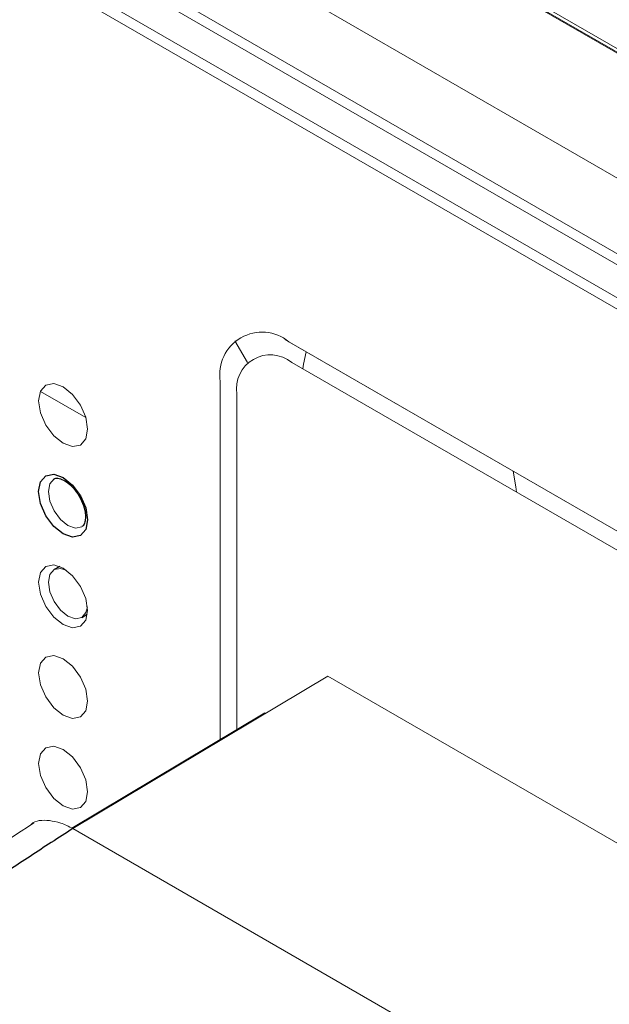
# Paper-space layout '_Isometric' of a CAD drawing. Header units: millimetres. Extents: x -1342 to 1339, y -551 to 2740.
# Tile 52 of 90: x 381 to 403, y 372 to 408. Entities that reach past the tile are written whole.
import ezdxf

# ---------------------------------------------------------------- set-up
doc = ezdxf.new("R2010")
doc.units = ezdxf.units.MM

psp = doc.layouts.new('_Isometric')

# ---------------------------------------------------------------- linework, layer by layer
at = {"color": 144, "linetype": 'Continuous', "lineweight": 18}
for p, q in [((482.226, 360.779), (366.402, 427.643)), ((366.544, 427.725), (482.226, 360.942)), ((482.226, 360.814), (368.173, 426.656)), ((364.262, 424.374), (483.141, 355.747)), ((361.902, 423.012), (482.08, 353.634)), ((481.836, 353.374), (361.658, 422.752)), ((361.141, 421.861), (481.324, 352.48)), ((481.22, 352.132), (361.037, 421.512)), ((389.593, 395.416), (389.138, 396.204)), ((451.321, 361.391), (390.936, 396.251)), ((391.082, 396.171), (451.175, 361.481)), ((451.075, 360.849), (391.183, 395.424)), ((388.608, 381.845), (388.608, 394.742)), ((382.127, 394.378), (383.762, 393.434)), ((389.205, 394.282), (389.205, 388.569)), ((389.205, 388.569), (389.206, 388.568)), ((389.205, 388.505), (389.205, 382.202)), ((392.49, 384.12), (383.298, 378.628)), ((447.806, 352.187), (392.49, 384.12)), ((383.257, 378.646), (390.209, 382.802)), ((390.209, 382.802), (390.209, 382.757)), ((438.453, 346.787), (383.298, 378.628))]:
    psp.add_line(p, q, dxfattribs=at)
at = {"color": 7, "linetype": 'Continuous', "lineweight": 25}
for p, q in [((382.827, 388.071), (382.627, 387.961)), ((383.622, 386.236), (383.818, 386.355))]:
    psp.add_line(p, q, dxfattribs=at)
at = {"color": 144, "linetype": 'Continuous', "lineweight": 18, "flags": 128}
for points in [[(391.705, 395.807), (391.608, 395.361), (391.585, 395.191)], [(383.826, 393.019), (383.759, 392.668), (383.568, 392.448), (383.282, 392.393), (382.945, 392.51), (382.608, 392.782), (382.322, 393.168), (382.131, 393.608), (382.064, 394.036), (382.131, 394.386), (382.322, 394.606), (382.608, 394.662), (382.945, 394.544), (383.282, 394.272), (383.568, 393.887), (383.759, 393.447), (383.826, 393.019)], [(399.283, 390.747), (399.261, 390.944), (399.164, 391.501)], [(382.624, 391.225), (382.621, 391.224), (382.468, 391.048), (382.414, 390.768), (382.468, 390.426), (382.621, 390.074), (382.849, 389.766), (383.119, 389.548), (383.388, 389.455), (383.616, 389.499), (383.625, 389.504)], [(383.826, 386.486), (383.759, 386.136), (383.568, 385.916), (383.282, 385.861), (382.945, 385.978), (382.608, 386.25), (382.322, 386.635), (382.131, 387.075), (382.064, 387.503), (382.131, 387.854), (382.322, 388.074), (382.608, 388.129), (382.945, 388.012), (383.282, 387.74), (383.568, 387.355), (383.759, 386.914), (383.826, 386.486)], [(383.051, 387.944), (382.849, 388.002), (382.621, 387.958), (382.468, 387.782), (382.414, 387.502), (382.468, 387.16), (382.621, 386.808), (382.849, 386.5), (383.119, 386.282), (383.388, 386.189), (383.616, 386.233), (383.769, 386.409), (383.819, 386.612)], [(383.826, 383.22), (383.759, 382.87), (383.568, 382.65), (383.282, 382.594), (382.945, 382.712), (382.608, 382.984), (382.322, 383.369), (382.131, 383.809), (382.064, 384.237), (382.131, 384.588), (382.322, 384.808), (382.608, 384.863), (382.945, 384.746), (383.282, 384.474), (383.568, 384.088), (383.759, 383.648), (383.826, 383.22)], [(383.826, 379.954), (383.759, 379.604), (383.568, 379.384), (383.282, 379.328), (382.945, 379.445), (382.608, 379.717), (382.322, 380.103), (382.131, 380.543), (382.064, 380.971), (382.131, 381.322), (382.322, 381.541), (382.608, 381.597), (382.945, 381.48), (383.282, 381.208), (383.568, 380.822), (383.759, 380.382), (383.826, 379.954)]]:
    psp.add_lwpolyline(points, dxfattribs=at)
at = {"color": 7, "linetype": 'Continuous', "lineweight": 25, "flags": 128}
psp.add_lwpolyline([(383.826, 389.753), (383.759, 389.402), (383.568, 389.182), (383.282, 389.127), (382.945, 389.244), (382.608, 389.516), (382.322, 389.901), (382.131, 390.342), (382.064, 390.77), (382.131, 391.12), (382.322, 391.34), (382.608, 391.395), (382.945, 391.278), (383.282, 391.006), (383.568, 390.621), (383.759, 390.181), (383.826, 389.753)], dxfattribs=at)
at = {"color": 144, "linetype": 'Continuous', "lineweight": 18}
for centre, radius, start, end in [((390.116, 394.987), 1.528, 50.7928, 189.218), ((390.411, 394.477), 1.221, 50.7967, 189.214), ((391.857, 388.505), 2.652, 178.6295, 180.0047)]:
    psp.add_arc(centre, radius, start, end, dxfattribs=at)
at = {"color": 7, "linetype": 'Continuous', "lineweight": 25}
for points, knots in [([(293.899, -11.39), (292.016, -14.792), (288.329, -21.453), (283.679, -31.633), (279.739, -41.603), (276.483, -51.35), (273.492, -62.003), (270.934, -73.458), (268.94, -85.573), (267.647, -96.978), (266.915, -107.63), (266.622, -117.497), (266.667, -127.015), (267.003, -136.053), (267.568, -144.479), (268.234, -151.714), (268.891, -157.545), (269.474, -162.097), (269.948, -165.491), (270.328, -168.055), (270.642, -170.093), (270.975, -172.18), (271.425, -174.887), (272.054, -178.484), (272.907, -183.065), (274.028, -188.661), (275.433, -195.143), (277.074, -202.118), (278.886, -209.258), (280.826, -216.388), (283.52, -225.677), (287.124, -237.089), (291.82, -250.566), (296.91, -263.954), (302.286, -277.03), (307.756, -289.441), (313.1, -300.859), (318.181, -311.165), (322.911, -320.343), (327.245, -328.441), (330.487, -334.304), (332.843, -338.48), (334.58, -341.523), (336.682, -345.157), (339.233, -349.495), (342.25, -354.53), (345.65, -360.08), (349.259, -365.837), (352.914, -371.535), (356.552, -377.081), (360.168, -382.476), (365.499, -390.264), (372.517, -400.16), (381.221, -411.854), (389.634, -422.649), (397.149, -431.881), (403.67, -439.603), (409.122, -445.867), (414.055, -451.383), (418.477, -456.206), (422.371, -460.36), (425.745, -463.888), (428.901, -467.133), (432.296, -470.565), (436.381, -474.61), (441.31, -479.367), (447.109, -484.791), (453.751, -490.774), (461.551, -497.495), (470.533, -504.818), (480.772, -512.599), (491.928, -520.385), (502.577, -527.075), (512.459, -532.634), (521.116, -537.004), (529.577, -540.762), (537.523, -543.81), (544.87, -546.189), (551.621, -547.979), (557.78, -549.261), (563.352, -550.116), (568.349, -550.621), (573.015, -550.863), (577.741, -550.874), (582.876, -550.595), (588.468, -549.917), (594.335, -548.748), (599.632, -547.23), (604.047, -545.626), (607.779, -544.045), (611.694, -542.134), (616.267, -539.551), (620.989, -536.418), (625.48, -532.954), (629.293, -529.632), (632.697, -526.348), (635.902, -522.957), (638.776, -519.633), (641.417, -516.336), (643.888, -513.038), (646.459, -509.357), (649.115, -505.263), (651.843, -500.725), (654.626, -495.714), (657.326, -490.439), (659.645, -485.537), (661.488, -481.391), (662.86, -478.153), (663.922, -475.552), (664.695, -473.605), (665.289, -472.075), (665.996, -470.228), (667.001, -467.531), (668.306, -463.883), (670.541, -457.336), (673.458, -447.979), (676.423, -437.171), (678.877, -427.258), (680.935, -418.198), (682.966, -408.414), (684.959, -397.859), (686.898, -386.495), (688.771, -374.285), (690.368, -362.617), (691.728, -351.627), (692.872, -341.515), (693.915, -331.393), (694.82, -321.746), (695.536, -313.425), (696.096, -306.433), (696.528, -300.697), (696.884, -295.731), (697.169, -291.554), (697.39, -288.181), (697.559, -285.536), (697.683, -283.533), (697.779, -281.966), (697.854, -280.714), (697.921, -279.601), (697.984, -278.518), (698.052, -277.358), (698.178, -275.151), (698.375, -271.619), (698.634, -266.712), (698.911, -261.127), (699.199, -254.913), (699.499, -247.886), (699.806, -239.963), (700.111, -231.113), (700.405, -221.295), (700.672, -210.563), (700.92, -198.75), (701.124, -185.944), (701.276, -172.107), (701.363, -157.592), (701.381, -142.419), (701.327, -126.613), (701.194, -109.822), (700.972, -92.024), (700.656, -73.199), (700.248, -53.736), (699.747, -33.658), (699.155, -12.991), (698.46, 8.645), (697.658, 31.26), (696.801, 53.476), (695.906, 75.191), (694.992, 96.207), (694.017, 117.603), (692.994, 139.165), (691.934, 160.772), (690.347, 192.182), (688.181, 233.383), (685.49, 282.813), (682.854, 330.522), (680.321, 376.389), (677.845, 421.863), (675.465, 466.84), (673.231, 510.968), (671.176, 554.16), (669.326, 596.339), (667.7, 637.692), (666.402, 675.895), (665.41, 710.978), (664.69, 742.981), (664.188, 774.244), (663.916, 804.732), (663.887, 834.412), (664.112, 863.25), (664.589, 890.482), (665.302, 916.123), (666.23, 940.193), (667.402, 963.465), (668.823, 985.919), (670.5, 1007.537), (672.216, 1025.936), (673.864, 1041.259), (675.338, 1053.611), (676.889, 1065.374), (678.481, 1076.377), (680.082, 1086.515), (681.756, 1096.298), (683.496, 1105.672), (685.288, 1114.585), (687.004, 1122.512), (688.68, 1129.762), (690.299, 1136.312), (691.837, 1142.14), (693.189, 1146.974), (694.332, 1150.865), (695.247, 1153.859), (695.917, 1155.986), (696.289, 1157.142), (696.452, 1157.645), (696.545, 1157.932), (696.744, 1158.542), (697.087, 1159.582), (697.648, 1161.259), (698.448, 1163.592), (699.488, 1166.52), (701.134, 1170.972), (703.537, 1177.058), (706.97, 1184.925), (710.531, 1192.216), (714.02, 1198.691), (717.058, 1203.911), (720.005, 1208.625), (722.639, 1212.588), (724.854, 1215.755), (726.618, 1218.183), (727.914, 1219.918), (728.926, 1221.245), (729.899, 1222.501), (731.091, 1224.014), (732.98, 1226.351), (734.907, 1228.673), (736.355, 1230.31), (736.787, 1230.798)], [0, 0, 0, 0, 0.004123, 0.008074, 0.011864, 0.015499, 0.018986, 0.023625, 0.027987, 0.032071, 0.035877, 0.0394, 0.042636, 0.046075, 0.0491, 0.051703, 0.053882, 0.055408, 0.056638, 0.057569, 0.058198, 0.058858, 0.059842, 0.061152, 0.062789, 0.06486, 0.067299, 0.069937, 0.072584, 0.075242, 0.077908, 0.083019, 0.088155, 0.093312, 0.09848, 0.103414, 0.107951, 0.112086, 0.115814, 0.119093, 0.121995, 0.12304, 0.124264, 0.125773, 0.127567, 0.12969, 0.132101, 0.134581, 0.137011, 0.139391, 0.141721, 0.144, 0.149541, 0.154756, 0.159645, 0.16421, 0.167496, 0.170451, 0.173082, 0.175395, 0.177431, 0.179152, 0.180598, 0.182254, 0.184295, 0.186719, 0.189545, 0.192741, 0.19622, 0.200482, 0.20504, 0.209861, 0.214908, 0.218383, 0.221921, 0.225254, 0.228307, 0.231099, 0.233645, 0.235962, 0.238058, 0.239942, 0.241623, 0.243368, 0.245338, 0.247537, 0.249909, 0.252372, 0.254034, 0.255581, 0.257358, 0.259406, 0.262104, 0.264477, 0.266612, 0.268591, 0.270603, 0.272688, 0.27434, 0.276154, 0.278143, 0.280315, 0.282678, 0.285245, 0.288023, 0.290666, 0.292556, 0.294141, 0.295407, 0.296345, 0.296967, 0.297626, 0.299025, 0.30087, 0.302875, 0.308389, 0.314113, 0.317981, 0.322127, 0.326581, 0.331356, 0.336467, 0.341928, 0.347755, 0.352059, 0.356554, 0.36117, 0.365445, 0.369278, 0.372119, 0.374629, 0.376801, 0.378625, 0.380098, 0.381214, 0.382085, 0.382718, 0.383264, 0.383722, 0.384174, 0.38468, 0.385241, 0.387066, 0.389312, 0.391678, 0.394391, 0.397457, 0.400884, 0.404762, 0.409032, 0.413705, 0.41879, 0.424297, 0.430237, 0.436619, 0.442971, 0.449724, 0.456886, 0.464464, 0.472467, 0.480899, 0.489249, 0.497991, 0.507127, 0.516661, 0.526593, 0.535175, 0.544033, 0.553043, 0.562064, 0.57109, 0.580117, 0.601363, 0.622513, 0.641603, 0.660516, 0.679206, 0.697632, 0.715755, 0.733222, 0.750326, 0.767035, 0.783319, 0.796437, 0.80923, 0.821685, 0.833788, 0.845527, 0.856891, 0.867869, 0.877584, 0.886961, 0.895992, 0.904672, 0.912996, 0.920961, 0.925841, 0.930572, 0.935097, 0.939273, 0.943111, 0.946629, 0.950385, 0.953743, 0.956728, 0.95936, 0.96195, 0.964141, 0.965959, 0.967424, 0.968552, 0.969355, 0.96984, 0.969866, 0.969927, 0.970166, 0.970561, 0.971109, 0.972075, 0.97322, 0.974452, 0.977168, 0.980211, 0.983581, 0.98577, 0.988012, 0.989997, 0.991696, 0.993106, 0.994153, 0.994937, 0.995453, 0.995969, 0.996671, 0.997561, 0.999273, 1, 1, 1, 1]), ([(382.628, 391.219), (382.636, 391.226), (382.672, 391.258), (382.785, 391.258), (383.011, 391.171), (383.254, 390.978), (383.483, 390.695), (383.659, 390.357), (383.743, 390.06), (383.75, 389.908), (383.752, 389.855)], [0, 0, 0, 0, 0.043075, 0.199558, 0.33368, 0.475174, 0.620289, 0.769412, 0.918571, 1, 1, 1, 1]), ([(383.752, 389.855), (383.748, 389.792), (383.737, 389.648), (383.68, 389.54), (383.635, 389.519), (383.62, 389.512)], [0, 0, 0, 0, 0.335488, 0.760573, 1, 1, 1, 1]), ([(383.298, 378.628), (383.039, 378.462), (382.524, 378.131), (381.756, 377.629), (380.998, 377.127), (380.25, 376.624), (379.512, 376.121), (378.784, 375.618), (378.065, 375.115), (377.357, 374.613), (376.658, 374.111), (375.97, 373.61), (375.291, 373.111), (374.622, 372.613), (373.963, 372.118), (373.315, 371.624), (372.676, 371.132), (372.047, 370.643), (371.429, 370.157), (370.82, 369.674), (370.221, 369.194), (369.632, 368.718), (369.054, 368.245), (368.485, 367.776), (367.926, 367.311), (367.377, 366.85), (366.838, 366.394), (366.309, 365.943), (365.79, 365.496), (365.281, 365.054), (364.782, 364.618), (364.293, 364.186), (363.813, 363.761), (363.343, 363.341), (362.883, 362.926), (362.433, 362.518), (362.137, 362.247), (361.99, 362.113)], [0, 0, 0, 0, 0.036055, 0.071669, 0.106843, 0.141577, 0.175871, 0.209725, 0.243138, 0.276111, 0.308644, 0.340737, 0.37239, 0.403602, 0.434375, 0.464707, 0.494599, 0.524051, 0.553062, 0.581634, 0.609765, 0.637456, 0.664707, 0.691518, 0.717888, 0.743819, 0.769309, 0.794359, 0.818968, 0.843138, 0.866867, 0.890157, 0.913006, 0.935415, 0.957383, 0.978912, 1, 1, 1, 1])]:
    psp.add_open_spline(points, degree=3, knots=knots, dxfattribs=at)
at = {"color": 144, "linetype": 'Continuous', "lineweight": 18}
for points, knots in [([(381.765, 378.739), (381.775, 378.752), (381.932, 378.934), (382.338, 378.941), (382.858, 378.852), (383.15, 378.703), (383.298, 378.628)], [0, 0, 0, 0, 0.034123, 0.493069, 0.744243, 1, 1, 1, 1]), ([(381.891, 378.837), (379.424, 377.195), (374.493, 373.913), (367.288, 368.311), (362.628, 364.145), (360.363, 362.121)], [0, 0, 0, 0, 0.339629, 0.679085, 1, 1, 1, 1])]:
    psp.add_open_spline(points, degree=3, knots=knots, dxfattribs=at)

doc.saveas('drawing.dxf')
